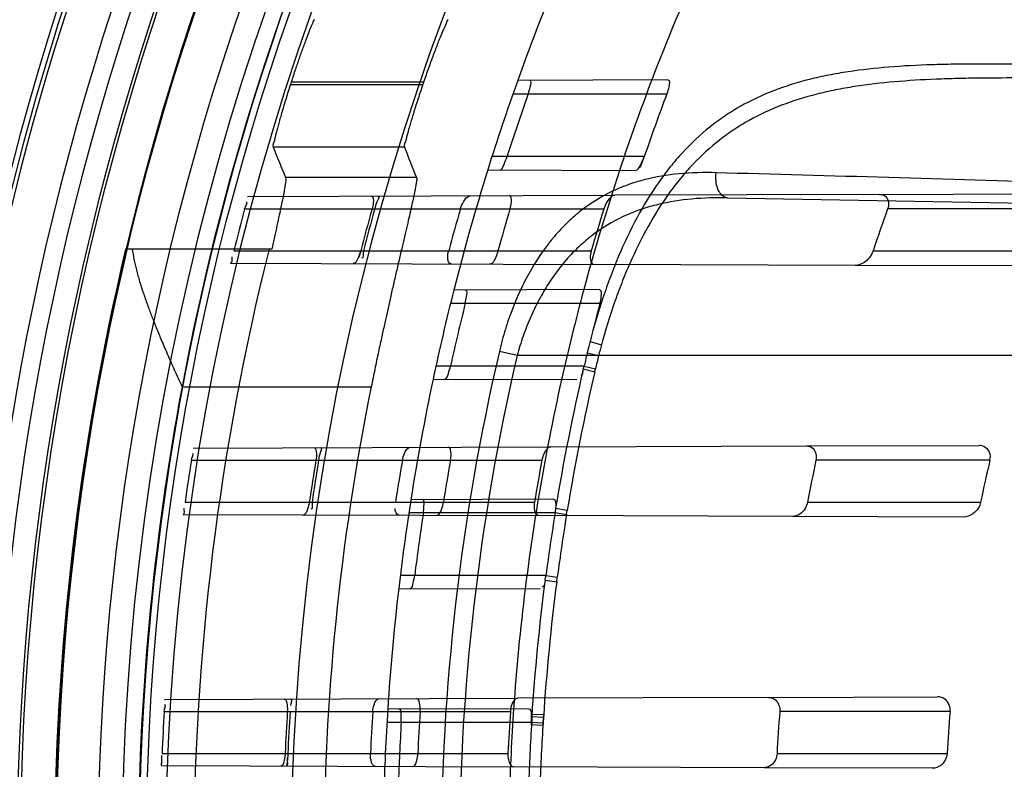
# Model space of a CAD drawing. Header units: millimetres. Extents: x 0 to 297, y 0 to 210.
# Tile 12 of 256: x 140.699 to 140.911, y 90.859 to 91.02. Entities that reach past the tile are written whole.
import ezdxf

# ---------------------------------------------------------------- set-up
doc = ezdxf.new("R2010")
doc.units = ezdxf.units.MM
doc.header["$LTSCALE"] = 16.335
doc.layers.get('0').update_dxf_attribs({"linetype": 'CONTINUOUS'})
for name, color, linetype in [('01_GLOBAL', 7, 'CONTINUOUS'), ('INTFCLR_144815', 7, 'CONTINUOUS'), ('INTFCLR_72935', 7, 'CONTINUOUS')]:
    doc.layers.add(name, color=color, linetype=linetype)

msp = doc.modelspace()

# ---------------------------------------------------------------- linework, layer by layer
at = {"color": 7, "linetype": 'Continuous'}
msp.add_circle((142.5788034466, 92.2083412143), 3.42, dxfattribs=at)
at = {"color": 9, "linetype": 'Continuous'}
msp.add_arc((142.5788034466, 92.2083412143), 3.3761688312, 182.9674534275, 267.0325465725, dxfattribs=at)
at = {"layer": '01_GLOBAL', "color": 7, "linetype": 'Continuous'}
msp.add_circle((142.5788034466, 92.2083412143), 3.465, dxfattribs=at)
at = {"layer": 'INTFCLR_144815', "color": 9, "linetype": 'Continuous'}
for p, q in [((140.757269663, 91.00633401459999), (140.7857297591, 91.00633401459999)), ((140.7859042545, 91.0068451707), (140.7574345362, 91.0068451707)), ((140.7818092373, 90.9928525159), (140.753586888, 90.9928525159)), ((140.784366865, 90.98632451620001), (140.75623214, 90.98632451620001)), ((140.7339779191, 90.9413861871), (140.7746459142, 90.9413861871))]:
    msp.add_line(p, q, dxfattribs=at)
at = {"layer": 'INTFCLR_144815', "color": 6, "linetype": 'Continuous'}
msp.add_line((140.7532690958, 90.97095693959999), (140.7218610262, 90.97095693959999), dxfattribs=at)
for radius in [0.5743020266, 0.5472855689]:
    msp.add_circle((141.273551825, 90.84008959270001), radius, dxfattribs=at)
for radius, start, end in [(0.7917112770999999, 313.9937911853, 154.5150993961), (0.7647112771, 312.9543589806, 154.5144414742), (0.73941501, 108.7136429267, 257.7559644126), (0.5949342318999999, 45.0000000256, 314.9999999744), (0.5938695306, 44.999999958, 315.000000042), (0.5930090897, 44.99999997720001, 315.0000000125), (0.5750735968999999, 47.86578076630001, 312.1342192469), (0.5668530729, 45.72777364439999, 314.2722263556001), (0.5488570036, 45.6663486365, 314.3336513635), (0.54882, 45.741955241, 314.258044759), (0.5489999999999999, 126.3221328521, 169.3673701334), (0.5423877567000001, 162.0945480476, 162.1512840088), (0.515371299, 161.1214044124, 161.1814515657), (0.5370448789, 165.8961331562, 194.1038668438), (0.5090855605, 168.5228250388, 191.4771749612)]:
    msp.add_arc((141.273551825, 90.84008959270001), radius, start, end, dxfattribs=at)
at = {"layer": 'INTFCLR_144815', "color": 9, "linetype": 'Continuous'}
for centre, radius, start, end in [((141.273551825, 90.84008959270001), 0.6197635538, 52.2436298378, 307.7563701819), ((141.273551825, 90.84008959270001), 0.7345008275, 125.9035433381, 247.5002459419), ((141.273551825, 90.84008959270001), 0.5837869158, 52.5411294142, 307.4588705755), ((141.273551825, 90.84008959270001), 0.5666595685, 45.7280221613, 314.2719778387), ((141.273551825, 90.84008959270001), 0.5576609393, 45.73034182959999, 314.2696581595), ((141.2735517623, 90.84008963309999), 0.6625994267, 125.9035433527, 247.5002459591), ((141.273551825, 90.84008959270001), 0.6244004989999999, 128.484146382, 209.9999999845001), ((141.273551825, 90.84008959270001), 0.5524991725, 128.4841463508, 246.0405071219), ((141.273551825, 90.84008959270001), 0.6107702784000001, 138.4596802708, 165.5403197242), ((141.273551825, 90.84008959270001), 0.5799137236, 159.8664381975, 203.1335617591), ((141.2735518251, 90.84008959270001), 0.5670000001, 166.6554352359, 193.3445647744), ((141.2735518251, 90.84008959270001), 0.5490000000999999, 169.3673701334, 190.6326298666)]:
    msp.add_arc(centre, radius, start, end, dxfattribs=at)
at = {"layer": 'INTFCLR_144815', "color": 6, "linetype": 'Continuous'}
for centre, major_axis, ratio, start_param, end_param in [((141.273551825, 91.3675735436), (0, 0.7916281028), 0.7456587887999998, -4.2192934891, -4.2099081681), ((141.273551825, 91.3351965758), (0, 0.7430379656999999), 0.7456587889, -4.2335651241, -4.2236405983)]:
    msp.add_ellipse(centre, major_axis=major_axis, ratio=ratio, start_param=start_param, end_param=end_param, dxfattribs=at)
for points, knots in [([(140.7624602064, 91.02032666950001), (140.7622263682, 91.0201059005), (140.7619823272, 91.0193238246), (140.7615289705, 91.01837309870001), (140.7611346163, 91.01735458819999), (140.7607687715, 91.01641243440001), (140.7603735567, 91.0153602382), (140.7599547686, 91.0142233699), (140.759539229, 91.0130640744), (140.7591429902, 91.0119358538), (140.7587493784, 91.0108004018), (140.7583314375, 91.0095694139), (140.7578860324, 91.0082318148), (140.7575824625, 91.0073030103), (140.7574345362, 91.0068451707)], [0, 0, 0, 0, 0.066994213, 0.1616304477, 0.2231243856, 0.2936763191, 0.3724047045, 0.4571979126, 0.5460893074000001, 0.6289487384, 0.7063065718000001, 0.7964378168, 0.8997668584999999, 1, 1, 1, 1]), ([(140.791201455, 91.02032666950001), (140.7909569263, 91.0201012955), (140.790689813, 91.0192945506), (140.790201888, 91.0183127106), (140.789772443, 91.01725639), (140.7893720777, 91.0162763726), (140.7889374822, 91.01517402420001), (140.7884700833, 91.0139633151), (140.7879778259, 91.0126581), (140.7874668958, 91.0112736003), (140.786945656, 91.0098300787), (140.786421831, 91.0083476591), (140.7860761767, 91.00734792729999), (140.7859042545, 91.0068451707)], [0, 0, 0, 0, 0.0688129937, 0.1667265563, 0.2306250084, 0.3039041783, 0.3860176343, 0.4757390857, 0.572474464, 0.6746619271, 0.7811147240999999, 0.8900515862, 1, 1, 1, 1]), ([(140.757269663, 91.00633401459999), (140.7571085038, 91.0058335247), (140.7567919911, 91.00483939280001), (140.7563330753, 91.00336405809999), (140.7558976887, 91.00193063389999), (140.7554908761, 91.00055734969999), (140.7551169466, 90.99926195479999), (140.7547795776, 90.9980574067), (140.75447924, 90.99695762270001), (140.7542259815, 90.99597380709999), (140.75399607, 90.9951117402), (140.7538130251, 90.99410283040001), (140.7534002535, 90.99331829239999), (140.753586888, 90.9928525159)], [0, 0, 0, 0, 0.1127655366, 0.2237506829, 0.3313611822, 0.434050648, 0.5309260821, 0.6205060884, 0.7023684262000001, 0.7752833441, 0.8388144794, 0.8923859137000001, 1, 1, 1, 1]), ([(140.7857297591, 91.00633401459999), (140.7855586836, 91.0058320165), (140.7852226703, 91.0048350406), (140.7847353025, 91.00335566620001), (140.7842729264, 91.00191911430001), (140.7838408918, 91.0005437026), (140.7834438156, 90.99924737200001), (140.7830854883, 90.9980428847), (140.7827665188, 90.99694424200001), (140.7824970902, 90.99596222), (140.7822531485, 90.9951026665), (140.7820549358, 90.9940974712), (140.7816284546, 90.9933195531), (140.7818092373, 90.9928525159)], [0, 0, 0, 0, 0.1132175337, 0.2245929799, 0.3325080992, 0.4353795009, 0.5323590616, 0.6219207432, 0.7036907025, 0.7764316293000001, 0.8397477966, 0.8930891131, 1, 1, 1, 1]), ([(140.75623214, 90.98632451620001), (140.7563507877, 90.9860349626), (140.7562069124, 90.9853866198), (140.7561015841, 90.9844053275), (140.7558833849, 90.9832368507), (140.7556112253, 90.98180566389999), (140.7552612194, 90.9801098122), (140.7548472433, 90.9781602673), (140.7543707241, 90.9759658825), (140.7538376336, 90.9735376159), (140.7534638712, 90.9718417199), (140.7532690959, 90.97095693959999)], [0, 0, 0, 0, 0.0599062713, 0.1172287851, 0.1927519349, 0.2859282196, 0.3966908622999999, 0.5240475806, 0.6675426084, 0.8265591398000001, 1, 1, 1, 1]), ([(140.784366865, 90.98632451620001), (140.7844780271, 90.9860441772), (140.7843330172, 90.98542300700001), (140.784220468, 90.9844845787), (140.7839989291, 90.98337648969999), (140.7837228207, 90.98202344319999), (140.7833700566, 90.98042107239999), (140.7829522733, 90.97857455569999), (140.7824697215, 90.9764895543), (140.7819291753, 90.9741776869), (140.7813380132, 90.9716571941), (140.7807008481, 90.96893898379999), (140.7800308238, 90.9660579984), (140.7793554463, 90.9631302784), (140.7787131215, 90.9603088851), (140.7781181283, 90.95766086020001), (140.7775279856, 90.95500280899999), (140.7768929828, 90.9520972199), (140.7761785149, 90.9487756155), (140.7754171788, 90.9451553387), (140.7749017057, 90.9426460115), (140.7746459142, 90.9413861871)], [0, 0, 0, 0, 0.0196680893, 0.0383567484, 0.0628817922, 0.09286724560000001, 0.1285982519, 0.1698218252, 0.2163585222, 0.2681650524, 0.3246660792, 0.3852003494, 0.4502468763, 0.5175726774, 0.5811550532, 0.6389607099, 0.6945774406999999, 0.7587289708, 0.8329299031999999, 0.9161602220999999, 1, 1, 1, 1]), ([(140.7232828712, 90.97095693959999), (140.7233790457, 90.9702464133), (140.7236345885, 90.9687580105), (140.7241699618, 90.96643542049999), (140.7248748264, 90.9639211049), (140.7257082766, 90.96132221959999), (140.7266037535, 90.9587962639), (140.72750971, 90.9564054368), (140.7284675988, 90.95399449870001), (140.7295620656, 90.95135822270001), (140.7308561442, 90.9483401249), (140.7323482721, 90.94497499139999), (140.7334200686, 90.9426101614), (140.7339779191, 90.9413861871)], [0, 0, 0, 0, 0.068202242, 0.1435380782, 0.2266295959, 0.3165126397, 0.4030980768, 0.4815233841, 0.5596981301, 0.6498566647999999, 0.7530316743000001, 0.8720522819, 1, 1, 1, 1])]:
    msp.add_open_spline(points, degree=3, knots=knots, dxfattribs=at)
at = {"layer": 'INTFCLR_72935', "color": 9, "linetype": 'Continuous'}
for p, q in [((140.8384003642, 91.0073206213), (140.806132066, 91.0072079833)), ((140.8051164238, 91.0043395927), (140.8382011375, 91.0043395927)), ((140.8333386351, 90.9908395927), (140.8005991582, 90.9908395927)), ((140.7997014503, 90.9879936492), (140.8314204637, 90.9878829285)), ((140.7480809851, 90.982255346), (140.8269901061, 90.9825307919)), ((140.8512364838, 90.9819898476), (141.2421303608, 90.9751667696)), ((140.8839205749, 90.9827295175), (140.9226878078, 90.98286484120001)), ((140.7474037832, 90.97958959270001), (140.8246386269, 90.97958959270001)), ((140.9246882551, 90.97958959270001), (140.8856458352, 90.97958959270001)), ((140.7450994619, 90.97058959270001), (140.8219447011, 90.97058959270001)), ((140.8825162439, 90.97058959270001), (140.9212104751, 90.97058959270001)), ((140.7444149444, 90.9679366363), (140.8225178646, 90.9676640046)), ((140.9167620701, 90.9673350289), (140.8786677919, 90.9674680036)), ((140.8236683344, 90.9622691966), (140.7923984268, 90.96216004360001)), ((140.7916916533, 90.9593395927), (140.8237714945, 90.9593395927)), ((140.821676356, 90.9511462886), (140.8241325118, 90.9504282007)), ((140.8060186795, 90.9480895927), (140.802185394, 90.9489933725)), ((140.8210783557, 90.94868698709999), (140.8235204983, 90.9480895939)), ((141.282551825, 90.9480895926), (140.8060186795, 90.9480895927)), ((140.8204036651, 90.94583959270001), (140.7885500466, 90.94583959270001)), ((140.8202350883, 90.9452100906), (140.8226997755, 90.94462762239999)), ((140.820403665, 90.94583959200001), (140.8228464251, 90.9452585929)), ((140.8226997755, 90.94462762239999), (140.8228464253, 90.94525859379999)), ((140.7879469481, 90.9430346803), (140.8188568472, 90.942926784)), ((140.7363696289, 90.92821446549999), (140.8132329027, 90.92848277)), ((140.8681984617, 90.9286746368), (140.9052855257, 90.9288040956)), ((140.7359809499, 90.9255895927), (140.8113257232, 90.9255895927)), ((140.9076308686, 90.9255895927), (140.870241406, 90.9255895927)), ((140.7346264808, 90.9165895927), (140.8097538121, 90.9165895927)), ((140.8138001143, 90.9172347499), (140.7831694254, 90.9171278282)), ((140.8684323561, 90.9165895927), (140.905637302, 90.9165895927)), ((140.7827395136, 90.9143395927), (140.8141831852, 90.9143395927)), ((140.8141831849, 90.914339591), (140.8166293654, 90.9139366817)), ((140.8142865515, 90.9152726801), (140.8167849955, 90.9148559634)), ((140.8166293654, 90.9139366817), (140.8167849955, 90.9148559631)), ((140.73422626, 90.9139722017), (140.8106397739, 90.91370546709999)), ((140.9019097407, 90.9133868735), (140.8651802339, 90.9135150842)), ((140.8122015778, 90.90083959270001), (140.7808863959, 90.90083959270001)), ((140.8120093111, 90.8998166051), (140.8145206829, 90.8994855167)), ((140.8122015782, 90.9008395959), (140.8146479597, 90.9005113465)), ((140.8145206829, 90.8994855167), (140.8146479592, 90.9005113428)), ((140.7805516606, 90.8980604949), (140.810977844, 90.897954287)), ((140.7302584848, 90.8741931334), (140.8060845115, 90.8744578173)), ((140.8600732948, 90.87464627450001), (140.8963418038, 90.8747728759)), ((140.8084809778, 90.8722161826), (140.7781888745, 90.8721104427)), ((140.7301359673, 90.8715895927), (140.8045520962, 90.8715895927)), ((140.8990689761, 90.8715895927), (140.8624598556, 90.8715895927)), ((140.7780175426, 90.8693395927), (140.8091359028, 90.8693395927)), ((140.7296889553, 90.8625895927), (140.8040350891, 90.8625895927)), ((140.8618673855, 90.8625895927), (140.8984184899, 90.8625895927)), ((140.729552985, 90.85998851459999), (140.8052342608, 90.859724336)), ((140.8952436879, 90.8594101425), (140.8590877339, 90.8595363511))]:
    msp.add_line(p, q, dxfattribs=at)
at = {"layer": 'INTFCLR_72935', "color": 7, "linetype": 'Continuous'}
for p, q in [((140.8333386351, 90.9908395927), (140.8328748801, 90.9897003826)), ((140.8091174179, 90.8687402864), (140.8091197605, 90.8710720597)), ((140.8091197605, 90.8710720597), (140.8117136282, 90.8709318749)), ((140.8091371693, 90.87046374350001), (140.8091359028, 90.8693395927)), ((140.8116648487, 90.87029534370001), (140.8091371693, 90.87046374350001)), ((140.8117136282, 90.8709318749), (140.8115410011, 90.868626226)), ((140.8115817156, 90.8691826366), (140.8116648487, 90.87029534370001)), ((140.8115410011, 90.868626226), (140.8091174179, 90.8687402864)), ((140.8091359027, 90.8693395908), (140.8115817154, 90.8691826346)), ((140.729604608, 90.8607513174), (140.7296707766, 90.862152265)), ((140.7567183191, 90.8625895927), (140.7566504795, 90.8611161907)), ((140.729552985, 90.85998851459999), (140.729604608, 90.8607513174)), ((140.7566263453, 90.8606847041), (140.7565700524, 90.8598942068))]:
    msp.add_line(p, q, dxfattribs=at)
at = {"layer": 'INTFCLR_72935', "color": 6, "linetype": 'Continuous'}
for p, q in [((140.7480474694, 90.982255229), (140.7480809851, 90.982255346)), ((140.8839205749, 90.9827295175), (140.8269901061, 90.9825307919)), ((140.7444149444, 90.9679366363), (140.7443817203, 90.96793675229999)), ((140.8786677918, 90.9674680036), (140.8225178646, 90.9676640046)), ((140.736336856, 90.92821435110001), (140.7363696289, 90.92821446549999)), ((140.8132329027, 90.92848277), (140.8681984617, 90.9286746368)), ((140.8142865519, 90.9152726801), (140.8141831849, 90.914339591)), ((140.73422626, 90.9139722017), (140.7341936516, 90.91397231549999)), ((140.8651802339, 90.9135150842), (140.8106397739, 90.91370546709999)), ((140.730226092, 90.87419302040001), (140.7302584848, 90.8741931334)), ((140.8600732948, 90.87464627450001), (140.8060845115, 90.8744578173)), ((140.729552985, 90.85998851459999), (140.7295206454, 90.8599886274)), ((140.8590877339, 90.8595363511), (140.8052342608, 90.859724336))]:
    msp.add_line(p, q, dxfattribs=at)
at = {"layer": 'INTFCLR_72935', "color": 7, "linetype": 'Continuous'}
for points in [[(140.7711628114, 90.968053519), (140.7711147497, 90.9680101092), (140.7710674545, 90.9679715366), (140.7710209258, 90.9679379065), (140.7709749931, 90.9679092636), (140.7709298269, 90.96788576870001), (140.7708859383, 90.9678675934), (140.7708434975, 90.9678547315), (140.7708023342, 90.9678471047), (140.7707624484, 90.9678446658)], [(140.8599965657, 90.8597213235), (140.8599067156, 90.8596860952), (140.859813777, 90.8596536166), (140.8597177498, 90.8596242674), (140.8596182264, 90.85959835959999), (140.8595156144, 90.859576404), (140.8594111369, 90.8595589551), (140.8593052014, 90.8595463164), (140.8591974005, 90.85953869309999), (140.8590877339, 90.8595363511)]]:
    msp.add_lwpolyline(points, dxfattribs=at)
at = {"layer": 'INTFCLR_72935', "color": 6, "linetype": 'Continuous'}
for centre, radius, start, end in [((141.273551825, 90.84008959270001), 0.5431065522, 90, 270.0000000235), ((141.273551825, 90.84008959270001), 0.5161422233, 90, 270.0000000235), ((141.273551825, 90.84008959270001), 0.4963968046, 160.3263098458, 162.6651652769), ((141.273551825, 90.84008959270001), 0.4693968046, 159.1304001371, 161.6462381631), ((141.2731235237, 90.8400978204), 0.4928967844, 160.535826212, 162.1919982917), ((141.273018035, 90.84009920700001), 0.4648017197, 159.3072909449, 161.076152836), ((141.2735130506, 90.8400918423), 0.5442890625, 165.1497552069, 166.1277321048), ((141.2729563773, 90.84009219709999), 0.5173062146, 164.3558949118, 165.3885142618), ((141.2735119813, 90.8400921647), 0.5172828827, 164.3551674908, 165.387836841), ((141.2742966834, 90.84009239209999), 0.5003194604, 163.8104319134, 164.8808162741), ((141.2729556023, 90.840092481), 0.4888119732, 163.418441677, 164.5160807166), ((141.2742959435, 90.84009269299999), 0.470798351, 162.7645756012, 163.9079015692), ((141.2722983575, 90.8400938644), 0.4110465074, 160.161670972, 161.4898933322), ((141.273551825, 90.84008959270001), 0.4963968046, 165.7642015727, 168.0308689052), ((141.273551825, 90.84008959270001), 0.4693968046, 164.9141628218, 167.3433404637), ((141.2731260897, 90.84009487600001), 0.4929000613, 165.9998323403, 167.6117039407), ((141.2730356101, 90.8400921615), 0.4648206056, 165.1348433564, 166.8499530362), ((140.8105483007, 90.9481414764), 0.0101206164, 343.1632973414, 346.8533059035), ((141.2735136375, 90.84009084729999), 0.5442898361, 170.962369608, 171.9204530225), ((141.2729572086, 90.8400910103), 0.5173072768, 170.4867199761, 171.4960021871), ((141.2735125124, 90.8400910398), 0.517283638, 170.4862845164, 171.4956140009), ((141.2742976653, 90.840091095), 0.500320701, 170.1605823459, 171.2050388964), ((141.2729565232, 90.84009115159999), 0.4888131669, 169.9265638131, 170.996295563), ((141.274296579, 90.8400913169), 0.4707992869, 169.5368915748, 170.6487800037), ((141.2722993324, 90.84009190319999), 0.4110479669, 167.9948681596, 169.2744925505), ((141.2722978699, 90.8400923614), 0.3745554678, 166.8051591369, 168.2152960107), ((141.273551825, 90.84008959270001), 0.4963968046, 171.0719019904, 173.2935009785), ((141.273551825, 90.84008959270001), 0.4693968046, 170.541958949, 172.9174824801), ((141.2731278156, 90.840092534), 0.4929021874, 171.336420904, 172.9206606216), ((141.2730704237, 90.84008605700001), 0.4648559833, 170.8085144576, 172.4903456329), ((140.8029441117, 90.90204993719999), 0.0093362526, 346.1600361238, 352.5512516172), ((141.273551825, 90.84008959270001), 0.4963968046, 176.3014783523, 178.5013841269), ((141.273551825, 90.84008959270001), 0.4693968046, 176.076855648, 178.4266729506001), ((141.2735137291, 90.84009000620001), 0.544290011, 176.6822791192, 177.6308608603), ((141.2729573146, 90.84009005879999), 0.5173074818, 176.5090249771, 177.5072173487), ((141.273513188, 90.84009003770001), 0.5172844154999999, 176.508866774, 177.5071037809), ((141.2742976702, 90.8400900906), 0.5003208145, 176.3903501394, 177.4225309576), ((141.2729567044, 90.8400901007), 0.4888134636, 176.3052585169, 177.3618125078), ((141.2742969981, 90.8400901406), 0.4707998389, 176.1636884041, 177.2608001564), ((141.2722997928, 90.8400903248), 0.4110486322, 175.605030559, 176.8622747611), ((141.2722984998, 90.8400904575), 0.3745563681, 175.1758886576, 176.5562406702), ((141.2731286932, 90.8400905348), 0.4929032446, 176.598049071, 178.1689953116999), ((141.2730711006, 90.8400884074), 0.464856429, 176.3922681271, 178.0582189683)]:
    msp.add_arc(centre, radius, start, end, dxfattribs=at)
at = {"layer": 'INTFCLR_72935', "color": 9, "linetype": 'Continuous'}
for centre, radius, start, end in [((141.273551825, 90.84008959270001), 0.4963968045, 157.139241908, 160.3263098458), ((141.273551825, 90.84008959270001), 0.4693968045, 155.7561731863, 159.1304001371), ((141.273551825, 90.84008959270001), 0.4963968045, 162.6651652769, 165.7642015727), ((141.273551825, 90.84008959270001), 0.4693968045, 161.6462381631, 164.9141628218), ((140.2646516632, 69.3831605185), 21.612107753, 88.25433744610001, 88.4512733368), ((140.9566429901, 90.91450081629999), 0.1372945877, 164.8301698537, 165.8389969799), ((141.2691547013, 90.84008959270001), 0.4795001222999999, 166.8724621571, 193.1275380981), ((141.2692181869, 90.8400895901), 0.4756232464, 166.8753489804, 193.1246504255), ((141.2717666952, 90.8398645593), 0.4611261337, 166.4262225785, 166.7878142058), ((141.2710621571, 90.84007146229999), 0.4629245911, 166.8725284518, 170.6509789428), ((141.2710923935, 90.8400714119), 0.4604214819, 166.8743066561, 170.652245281), ((141.273551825, 90.84008959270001), 0.4963968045, 168.0308689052, 171.0719019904), ((141.2735518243, 90.84008959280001), 0.4693968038, 167.3433404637, 170.541958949), ((141.2709421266, 90.8400271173), 0.4602854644, 170.7598247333, 172.4491581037), ((141.2709761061, 90.84009031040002), 0.4628366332, 172.5856470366, 176.2372877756), ((141.2709037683, 90.8401002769), 0.4602305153, 172.5862435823, 176.2382036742), ((141.273551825, 90.84008959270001), 0.4963968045, 173.2935009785, 176.3014783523), ((141.2735518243, 90.84008959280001), 0.4693968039, 172.9174824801, 176.076855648), ((141.2704066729, 90.84008615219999), 0.4597466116, 176.3714348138, 178.046870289)]:
    msp.add_arc(centre, radius, start, end, dxfattribs=at)
at = {"layer": 'INTFCLR_72935', "color": 7, "linetype": 'Continuous'}
for centre, radius, start, end in [((140.6799778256, 90.8636546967), 0.0497105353, 355.7705615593, 357.6305608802), ((140.7077408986, 90.86369413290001), 0.0489767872, 355.5501623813, 357.506777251)]:
    msp.add_arc(centre, radius, start, end, dxfattribs=at)
at = {"layer": 'INTFCLR_72935', "color": 9, "linetype": 'Continuous'}
for points, knots in [([(140.9344206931, 91.0101837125), (140.9327354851, 91.010232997), (140.929373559, 91.0103276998), (140.9227044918, 91.010499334), (140.9144749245, 91.010673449), (140.9063209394, 91.0107484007), (140.9006808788, 91.01070441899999), (140.8974974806, 91.0106437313), (140.8928442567, 91.010515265), (140.8860537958, 91.01016950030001), (140.8786580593, 91.00936496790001), (140.8736642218, 91.00850450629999), (140.8708967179, 91.00792336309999), (140.8668977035, 91.00697481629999), (140.8611171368, 91.0051820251), (140.8556656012, 91.002630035), (140.852270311, 91.00061820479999), (140.8500594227, 90.99918847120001), (140.84631738, 90.99644080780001), (140.8423934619, 90.9927639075), (140.838844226, 90.9886234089), (140.8354349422, 90.98404695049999), (140.8315925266, 90.9777065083), (140.8283492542, 90.9708551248), (140.8260298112, 90.965042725), (140.8238735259, 90.9589651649), (140.8224955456, 90.95429940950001), (140.821676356, 90.9511462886)], [0, 0, 0, 0, 0.0352807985, 0.070381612, 0.1396071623, 0.207535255, 0.2410146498, 0.2576345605, 0.2741642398, 0.3384281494, 0.3998719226, 0.4297027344, 0.4444356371, 0.4590423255, 0.515709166, 0.5707537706, 0.5844948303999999, 0.5982840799, 0.6258367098, 0.6815568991, 0.7102989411, 0.7398942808, 0.8008923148, 0.8650745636, 0.8982983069, 0.9318252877, 1, 1, 1, 1]), ([(140.93437357, 91.00748667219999), (140.9327294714, 91.00751537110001), (140.9294498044, 91.0075696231), (140.9229448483, 91.0076633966), (140.9149190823, 91.0077457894), (140.9069683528, 91.0077381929), (140.9014697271, 91.00764338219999), (140.8983662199, 91.0075563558), (140.8938288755, 91.0073914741), (140.8872067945, 91.00700240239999), (140.8799951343, 91.0061744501), (140.8751240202, 91.005315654), (140.8724234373, 91.00474063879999), (140.8685202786, 91.0038082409), (140.8628791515, 91.0020595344), (140.8575506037, 90.99959341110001), (140.8542258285, 90.9976571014), (140.8520638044, 90.9962821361), (140.8484043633, 90.9936496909), (140.8445579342, 90.99012960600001), (140.8410702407, 90.98616768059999), (140.8377226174, 90.9818002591), (140.8339417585, 90.9757536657), (140.8307396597, 90.96921473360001), (140.8284463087, 90.9636710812), (140.8263137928, 90.9578814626), (140.8249463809, 90.9534342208), (140.8241325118, 90.9504282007)], [0, 0, 0, 0, 0.0354679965, 0.0707508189, 0.1403239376, 0.2085889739, 0.2422364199, 0.2589415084, 0.2755559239, 0.3401699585, 0.4019785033, 0.4319966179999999, 0.4468238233, 0.4615281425, 0.51855392, 0.573895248, 0.5876949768, 0.6015300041, 0.6291467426, 0.6848451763, 0.7134925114, 0.7429336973, 0.8034526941, 0.8669434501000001, 0.8997515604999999, 0.9328268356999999, 1, 1, 1, 1]), ([(140.8487640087, 90.9873736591), (140.8461063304, 90.9874457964), (140.8409013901, 90.9873314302), (140.8345132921, 90.9862793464), (140.8302902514, 90.9849756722), (140.8279537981, 90.98406027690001), (140.8245014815, 90.98250115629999), (140.820668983, 90.98011319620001), (140.8172529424, 90.9771396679), (140.8153697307, 90.97523090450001), (140.8125490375, 90.9720708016), (140.8100750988, 90.9684960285), (140.8079450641, 90.9646465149), (140.8065564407, 90.96188208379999), (140.804995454, 90.95826893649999), (140.8036824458, 90.95450830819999), (140.8027757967, 90.9513929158), (140.8023731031, 90.9497982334), (140.802185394, 90.9489933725)], [0, 0, 0, 0, 0.1202075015, 0.2347899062, 0.2913376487, 0.3197364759, 0.3481963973, 0.4625840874, 0.5220161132, 0.552684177, 0.5837622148, 0.7134929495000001, 0.7478663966, 0.7826965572, 0.8533219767, 0.9256555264, 0.9626327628, 1, 1, 1, 1]), ([(140.8512364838, 90.9819898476), (140.8503734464, 90.98200491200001), (140.8491294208, 90.98344292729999), (140.8486934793, 90.9854700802), (140.8486851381, 90.9867573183), (140.8487640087, 90.9873736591)], [0, 0, 0, 0, 0.4062465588, 0.7075565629, 1, 1, 1, 1]), ([(140.8512364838, 90.9819898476), (140.848669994, 90.9820346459), (140.8436495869, 90.9818997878), (140.8374856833, 90.9809391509), (140.8333943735, 90.97977217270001), (140.8311303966, 90.97895540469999), (140.8278046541, 90.9775794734), (140.8240987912, 90.9754781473), (140.820756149, 90.9728401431), (140.8189199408, 90.9711544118), (140.8161934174, 90.96839110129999), (140.8137740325, 90.96524666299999), (140.811680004, 90.96184167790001), (140.8103223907, 90.95941639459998), (140.8087937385, 90.9562455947), (140.807500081, 90.9529374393), (140.8066033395, 90.9501987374), (140.8062043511, 90.94879706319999), (140.8060186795, 90.9480895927)], [0, 0, 0, 0, 0.1247146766, 0.2435008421, 0.3019244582, 0.3311631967, 0.3603924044, 0.476776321, 0.5364413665, 0.5670062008, 0.5978287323, 0.7250159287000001, 0.7583747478, 0.7920548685, 0.8600121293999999, 0.9292166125, 0.9644627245, 1, 1, 1, 1])]:
    msp.add_open_spline(points, degree=3, knots=knots, dxfattribs=at)
at = {"layer": 'INTFCLR_72935', "color": 6, "linetype": 'Continuous'}
for points, knots in [([(140.8083957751, 91.0043395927), (140.8085684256, 91.0048281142), (140.8087218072, 91.005505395), (140.8092068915, 91.00721871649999), (140.8087451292, 91.00721710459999)], [0, 0, 0, 0, 0.528762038, 1, 1, 1, 1]), ([(140.8384003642, 91.0073206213), (140.8389068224, 91.0073223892), (140.8386162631, 91.0055491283), (140.8383826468, 91.0048201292), (140.8382011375, 91.0043395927)], [0, 0, 0, 0, 0.4964648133, 1, 1, 1, 1]), ([(140.8022728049, 90.98798467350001), (140.8027746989, 90.98798292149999), (140.803226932, 90.9894320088), (140.8036612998, 90.9902737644), (140.8038430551, 90.9908395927)], [0, 0, 0, 0, 0.457851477, 1, 1, 1, 1]), ([(140.7746720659, 90.9823481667), (140.7751596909, 90.98234986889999), (140.7751061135, 90.98076231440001), (140.7749373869, 90.9800315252), (140.7748136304, 90.97958959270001)], [0, 0, 0, 0, 0.5151571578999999, 1, 1, 1, 1]), ([(140.7761350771, 90.98235327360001), (140.7766134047, 90.9823549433), (140.7754840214, 90.98073439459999), (140.7755217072, 90.98004749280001), (140.775393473, 90.97958959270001)], [0, 0, 0, 0, 0.5014747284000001, 1, 1, 1, 1]), ([(140.7938176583, 90.97958959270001), (140.7939692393, 90.980111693), (140.7944111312, 90.981148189), (140.7952719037, 90.98242007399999), (140.7959363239, 90.9824223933)], [0, 0, 0, 0, 0.4500180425, 1, 1, 1, 1]), ([(140.8044711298, 90.97958959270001), (140.8046130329, 90.98006615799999), (140.8048201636, 90.9808269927), (140.8048050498, 90.9824533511), (140.8043149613, 90.98245164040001)], [0, 0, 0, 0, 0.5036218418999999, 1, 1, 1, 1]), ([(140.8269901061, 90.9825307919), (140.8264780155, 90.9825290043), (140.8254027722, 90.9814657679), (140.8248705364, 90.9803371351), (140.8246386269, 90.97958959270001)], [0, 0, 0, 0, 0.3955056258, 1, 1, 1, 1]), ([(140.8839205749, 90.9827295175), (140.8843951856, 90.9827311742), (140.8859011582, 90.9822849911), (140.8859503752, 90.9804337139), (140.8856458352, 90.97958959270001)], [0, 0, 0, 0, 0.3459306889, 1, 1, 1, 1]), ([(140.7918126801, 90.9677711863), (140.7912690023, 90.9677730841), (140.7909574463, 90.96930256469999), (140.791176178, 90.9701475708), (140.7912956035, 90.97058959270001)], [0, 0, 0, 0, 0.5428386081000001, 1, 1, 1, 1]), ([(140.8018848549, 90.97058959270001), (140.8017600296, 90.9701389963), (140.8013748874, 90.9691833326), (140.8007716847, 90.9677399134), (140.8001017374, 90.96774225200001)], [0, 0, 0, 0, 0.4110410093, 1, 1, 1, 1]), ([(140.8219447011, 90.97058959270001), (140.8218077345, 90.9701148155), (140.8215485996, 90.9692169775), (140.8219616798, 90.967665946), (140.8225178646, 90.9676640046)], [0, 0, 0, 0, 0.4704618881, 1, 1, 1, 1]), ([(140.8825162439, 90.97058959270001), (140.8823302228, 90.9700339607), (140.8817780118, 90.9690977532), (140.880495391, 90.9679248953), (140.879348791, 90.9674656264), (140.8786677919, 90.9674680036)], [0, 0, 0, 0, 0.3377097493, 0.6075028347, 1, 1, 1, 1]), ([(140.7948676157, 90.9593395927), (140.7949860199, 90.95981448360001), (140.7950639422, 90.9605177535), (140.795402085, 90.96217052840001), (140.7949355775, 90.9621689)], [0, 0, 0, 0, 0.5119876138, 1, 1, 1, 1]), ([(140.8236683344, 90.9622691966), (140.8241807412, 90.96227098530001), (140.8240355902, 90.9605744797), (140.8238963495, 90.95980998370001), (140.8237714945, 90.9593395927)], [0, 0, 0, 0, 0.5128771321, 1, 1, 1, 1]), ([(140.7904566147, 90.9430259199), (140.7909314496, 90.9430242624), (140.7912553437, 90.94448011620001), (140.7915821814, 90.94529111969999), (140.7917026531, 90.94583959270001)], [0, 0, 0, 0, 0.4581670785, 1, 1, 1, 1]), ([(140.7623409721, 90.92830512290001), (140.7627923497, 90.92830669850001), (140.7629240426, 90.92683270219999), (140.7628454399, 90.9260738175), (140.7627642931, 90.9255895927)], [0, 0, 0, 0, 0.4789905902, 1, 1, 1, 1]), ([(140.7637680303, 90.92831010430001), (140.7642344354, 90.9283117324), (140.763313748, 90.92671559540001), (140.7634181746, 90.9260348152), (140.7633435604, 90.9255895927)], [0, 0, 0, 0, 0.5081585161, 1, 1, 1, 1]), ([(140.7813363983, 90.9255895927), (140.7814244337, 90.9260971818), (140.7817120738, 90.92709302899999), (140.7824519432, 90.92837532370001), (140.7830618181, 90.9283774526)], [0, 0, 0, 0, 0.4579076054, 1, 1, 1, 1]), ([(140.7916787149, 90.9255895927), (140.7917613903, 90.9260549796), (140.7918550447, 90.92685534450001), (140.7917201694, 90.92840767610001), (140.7912133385, 90.92840590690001)], [0, 0, 0, 0, 0.4825624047, 1, 1, 1, 1]), ([(140.8132329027, 90.92848277), (140.812752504, 90.92848109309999), (140.8118013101, 90.9273919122), (140.8114563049, 90.9262966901), (140.8113257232, 90.9255895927)], [0, 0, 0, 0, 0.4005164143, 1, 1, 1, 1]), ([(140.8681984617, 90.9286746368), (140.8687108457, 90.92867642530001), (140.8701736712, 90.928137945), (140.8704215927, 90.92643693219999), (140.870241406, 90.9255895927)], [0, 0, 0, 0, 0.3716523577, 1, 1, 1, 1]), ([(140.9076308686, 90.9255895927), (140.9077599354, 90.926140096), (140.9078259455, 90.9277361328), (140.9061980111, 90.9288072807), (140.9052855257, 90.9288040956)], [0, 0, 0, 0, 0.3825851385, 1, 1, 1, 1]), ([(140.7613374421, 90.9165895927), (140.7612624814, 90.91608825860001), (140.7610307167, 90.9152318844), (140.7605717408, 90.9138802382), (140.7600606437, 90.9138820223)], [0, 0, 0, 0, 0.4979406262, 1, 1, 1, 1]), ([(140.7858497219, 90.9143395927), (140.7859211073, 90.91480806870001), (140.7859269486, 90.9155344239), (140.7861301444, 90.91713816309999), (140.7856577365, 90.9171365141)], [0, 0, 0, 0, 0.5007782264, 1, 1, 1, 1]), ([(140.7887635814, 90.9137818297), (140.7893009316, 90.91377995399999), (140.7898317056, 90.9151577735), (140.7900831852, 90.9160644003), (140.7901664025, 90.9165895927)], [0, 0, 0, 0, 0.5026232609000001, 1, 1, 1, 1]), ([(140.8097538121, 90.9165895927), (140.809677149, 90.91612404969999), (140.8095608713, 90.9151845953), (140.8100574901, 90.9137074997), (140.8106397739, 90.91370546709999)], [0, 0, 0, 0, 0.4475978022, 1, 1, 1, 1]), ([(140.8684323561, 90.9165895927), (140.8683424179, 90.91611476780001), (140.8679489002, 90.91512876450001), (140.8668497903, 90.91392772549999), (140.8657367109, 90.9135131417), (140.8651802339, 90.9135150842)], [0, 0, 0, 0, 0.3035589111, 0.6504532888, 1, 1, 1, 1]), ([(140.905637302, 90.9165895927), (140.9055428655, 90.91613694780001), (140.9051335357, 90.91516686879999), (140.903920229, 90.91387091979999), (140.9026268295, 90.91338437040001), (140.9019097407, 90.9133868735)], [0, 0, 0, 0, 0.2650874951, 0.5888926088, 1, 1, 1, 1]), ([(140.7830243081, 90.8980518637), (140.7834818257, 90.8980502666), (140.7836882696, 90.89952184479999), (140.7839171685, 90.900307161), (140.7839832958, 90.90083959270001)], [0, 0, 0, 0, 0.4602622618, 1, 1, 1, 1]), ([(140.7559135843, 90.874282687), (140.7563789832, 90.87428431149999), (140.7566191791, 90.8728650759), (140.7566393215, 90.8720743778), (140.7566097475, 90.8715895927)], [0, 0, 0, 0, 0.4893360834, 1, 1, 1, 1]), ([(140.7749694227, 90.8715895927), (140.7750009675, 90.8720896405), (140.7751520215, 90.8730491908), (140.7757922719, 90.87435207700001), (140.776358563, 90.8743540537)], [0, 0, 0, 0, 0.4694319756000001, 1, 1, 1, 1]), ([(140.7851592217, 90.8715895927), (140.7851889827, 90.8720504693), (140.7851734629, 90.872887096), (140.7849234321, 90.8743839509), (140.7843951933, 90.874382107)], [0, 0, 0, 0, 0.4664645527, 1, 1, 1, 1]), ([(140.8060845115, 90.8744578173), (140.8055889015, 90.87445608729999), (140.8047703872, 90.8732732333), (140.804594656, 90.8722242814), (140.8045520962, 90.8715895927)], [0, 0, 0, 0, 0.4379262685, 1, 1, 1, 1]), ([(140.8600732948, 90.87464627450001), (140.8605883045, 90.87464807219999), (140.8620416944, 90.874102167), (140.8625284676, 90.87248231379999), (140.8624598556, 90.8715895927)], [0, 0, 0, 0, 0.3651623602, 1, 1, 1, 1]), ([(140.8990689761, 90.8715895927), (140.8991084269, 90.8720570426), (140.898987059, 90.8730599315), (140.89805039, 90.8743977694), (140.8969237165, 90.87477490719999), (140.8963418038, 90.8747728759)], [0, 0, 0, 0, 0.3014904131, 0.6260119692, 1, 1, 1, 1]), ([(140.7810940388, 90.8693395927), (140.7811216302, 90.86980379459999), (140.7810537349, 90.870553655), (140.7811354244, 90.8721207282), (140.7806512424, 90.8721190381)], [0, 0, 0, 0, 0.4899053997, 1, 1, 1, 1]), ([(140.7561393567, 90.8625895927), (140.7561179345, 90.8620975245), (140.7559954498, 90.8612751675), (140.7556471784, 90.8598974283), (140.7551638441, 90.85989911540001)], [0, 0, 0, 0, 0.5047121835, 1, 1, 1, 1]), ([(140.7755703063, 90.8598278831), (140.7750299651, 90.8598297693), (140.7744845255, 90.86117645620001), (140.7744610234, 90.86210106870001), (140.7744830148, 90.8625895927)], [0, 0, 0, 0, 0.5249308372, 1, 1, 1, 1]), ([(140.7835909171, 90.8597998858), (140.7840950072, 90.8597981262), (140.7845097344, 90.8612033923), (140.7846375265, 90.8620730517), (140.7846613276, 90.8625895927)], [0, 0, 0, 0, 0.4936368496, 1, 1, 1, 1]), ([(140.8040350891, 90.8625895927), (140.8040128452, 90.86212467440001), (140.8040342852, 90.86114596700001), (140.8046221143, 90.8597264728), (140.8052342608, 90.859724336)], [0, 0, 0, 0, 0.4319320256, 1, 1, 1, 1]), ([(140.8984184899, 90.8625895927), (140.8983884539, 90.8620904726), (140.8981042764, 90.8611078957), (140.8970366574, 90.859829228), (140.8958849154, 90.8594079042), (140.8952436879, 90.8594101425)], [0, 0, 0, 0, 0.3073352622, 0.6058721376, 1, 1, 1, 1])]:
    msp.add_open_spline(points, degree=3, knots=knots, dxfattribs=at)
at = {"layer": 'INTFCLR_72935', "color": 7, "linetype": 'Continuous'}
for points, knots in [([(140.8314204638, 90.98788292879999), (140.8320086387, 90.9878772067), (140.8326578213, 90.98932700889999), (140.8331435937, 90.99026977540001), (140.8333386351, 90.9908395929)], [0, 0, 0, 0, 0.4940903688, 1, 1, 1, 1]), ([(140.7723805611, 90.97058959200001), (140.7722463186, 90.97007469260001), (140.771890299, 90.9691822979), (140.7713109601, 90.9678410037), (140.7707624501, 90.9678446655)], [0, 0, 0, 0, 0.4924067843, 1, 1, 1, 1]), ([(140.861867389, 90.8625895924), (140.8618430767, 90.8621253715), (140.861596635, 90.8611613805), (140.86066071, 90.85993175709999), (140.8596150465, 90.8595391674), (140.8590877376, 90.8595363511)], [0, 0, 0, 0, 0.3109122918, 0.6473127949, 1, 1, 1, 1])]:
    msp.add_open_spline(points, degree=3, knots=knots, dxfattribs=at)
for points in [[(140.8328748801, 90.9897003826), (140.8326565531, 90.9892509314), (140.8326075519, 90.98841070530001), (140.8321078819, 90.9884124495)], [(140.7723805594, 90.97058959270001), (140.772250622, 90.970096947), (140.7722432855, 90.9694959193), (140.7718703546, 90.96914877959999)]]:
    msp.add_open_spline(points, degree=3, dxfattribs=at)
at = {"layer": 'INTFCLR_72935', "color": 6, "linetype": 'Continuous'}
for points in [[(140.7474037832, 90.97958959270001), (140.7475376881, 90.98009460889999), (140.748323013, 90.98110776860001), (140.7478005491, 90.98110594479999)], [(140.7444149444, 90.9679366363), (140.7448811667, 90.9679350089), (140.7446626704, 90.96883569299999), (140.7447744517, 90.96928831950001)], [(140.7729602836, 90.97058959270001), (140.772823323, 90.97006425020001), (140.773087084, 90.96901303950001), (140.772544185, 90.9690149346)], [(140.8202350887, 90.9452100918), (140.8200887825, 90.9447267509), (140.8201769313, 90.9438018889), (140.8196719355, 90.9438036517)], [(140.7359809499, 90.9255895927), (140.7360599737, 90.9260864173), (140.7367153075, 90.9270827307), (140.7362122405, 90.92708097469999)], [(140.7619166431, 90.9165895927), (140.7618403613, 90.91607944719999), (140.7621983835, 90.9150581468), (140.7616825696, 90.9150599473)], [(140.8138001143, 90.9172347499), (140.8143294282, 90.9172365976), (140.8143288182, 90.9162555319), (140.8142986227, 90.9157270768)], [(140.73422626, 90.9139722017), (140.7346871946, 90.91397059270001), (140.7343805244, 90.9148811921), (140.7344453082, 90.91533755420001)], [(140.7806618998, 90.9138101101), (140.7801019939, 90.91381206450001), (140.7797203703, 90.9147020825), (140.7798059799, 90.9152554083)], [(140.8120093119, 90.8998166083), (140.8118842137, 90.89931132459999), (140.8119716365, 90.8983563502), (140.8114511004, 90.89835816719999)], [(140.7573223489, 90.87428760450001), (140.7577800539, 90.87428920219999), (140.757293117, 90.8733725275), (140.7572652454, 90.8729156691)], [(140.7301359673, 90.8715895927), (140.7301643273, 90.87207881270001), (140.7307059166, 90.8730592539), (140.7302158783, 90.87305754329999)], [(140.8084809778, 90.8722161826), (140.8089526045, 90.87221782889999), (140.8090584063, 90.8714093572), (140.8090892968, 90.8709387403)]]:
    msp.add_open_spline(points, degree=3, dxfattribs=at)

doc.saveas('drawing.dxf')
